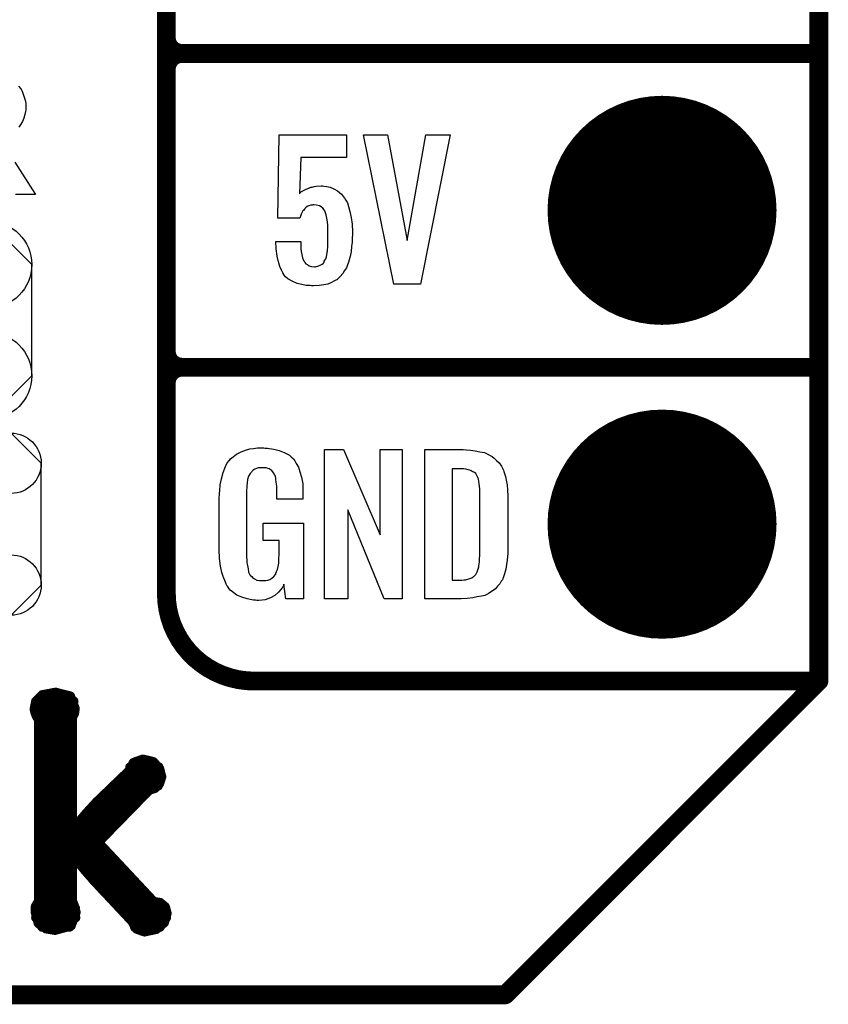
# Model space of a CAD drawing. Extents: x -0.07 to 0.95, y -0.15 to 1.54.
# Tile 4 of 21: x 0.7 to 0.95, y -0.15 to 0.16. Entities that reach past the tile are written whole.
import ezdxf

# ---------------------------------------------------------------- set-up
doc = ezdxf.new("R2010")
doc.units = 0
doc.layers.get('0').update_dxf_attribs({"linetype": 'CONTINUOUS'})
for name, color, linetype in [('gko', 6, 'CONTINUOUS'), ('gto', 2, 'CONTINUOUS'), ('gts', 1, 'CONTINUOUS')]:
    doc.layers.add(name, color=color, linetype=linetype)

# ---------------------------------------------------------------- blocks, each defined once
blk = doc.blocks.new('D31')
at = {"const_width": 0.003}
blk.add_lwpolyline([(-0.0015, 0, 1), (0.0015, 0, 1)], format="xyb", close=True, dxfattribs=at)
blk = doc.blocks.new('D32')
at = {"const_width": 0.0015}
blk.add_lwpolyline([(-0.00075, 0, 1), (0.00075, 0, 1)], format="xyb", close=True, dxfattribs=at)
blk = doc.blocks.new('D71')
blk.add_lwpolyline([(0.0227, -0.0194), (0.0227, 0.0194), (0.0131, 0.029), (-0.0131, 0.029), (-0.0227, 0.0194), (-0.0227, -0.0194), (-0.0131, -0.029), (0.0131, -0.029)], close=True)
for centre in [(-0.0131, 0.0194), (0.0131, 0.0194), (-0.0131, -0.0194), (0.0131, -0.0194)]:
    blk.add_circle(centre, 0.0096)
blk = doc.blocks.new('D72')
blk.add_lwpolyline([(-0.0237, 0.0177), (-0.0237, -0.0177), (-0.0099, -0.0315), (0.0099, -0.0315), (0.0237, -0.0177), (0.0237, 0.0177), (0.0099, 0.0315), (-0.0099, 0.0315)], close=True)
for centre in [(-0.0099, 0.0177), (0.0099, 0.0177), (-0.0099, -0.0177), (0.0099, -0.0177)]:
    blk.add_circle(centre, 0.0138)
blk = doc.blocks.new('D39')
at = {"const_width": 0.0365}
blk.add_lwpolyline([(-0.01825, 0, 1), (0.01825, 0, 1)], format="xyb", close=True, dxfattribs=at)

msp = doc.modelspace()

# ---------------------------------------------------------------- linework, layer by layer
at = {"layer": 'gko', "color": 6, "const_width": 0.006}
for points in [[(0.95, -0.05), (0.95, 1.45)], [(0.85, -0.15), (0.95, -0.05)], [(-0.05, -0.15), (0.85, -0.15)]]:
    msp.add_lwpolyline(points, dxfattribs=at)
at = {"layer": 'gto', "color": 2}
for points, const_width in [([(0.742, -0.022), (0.742, 0.722)], 0.006), ([(0.742, 0.155), (0.742, 0.245)], 0.006), ([(0.742, 0.155), (0.742, 0.155)], 0.006), ([(0.742, 0.155), (0.742, 0.155)], 0.006), ([(0.747, 0.15), (0.747, 0.15)], 0.006), ([(0.747, 0.15), (0.747, 0.15)], 0.006), ([(0.747, 0.15), (0.747, 0.15)], 0.006), ([(0.747, 0.15), (0.747, 0.15)], 0.006), ([(0.747, 0.15), (0.95, 0.15)], 0.006), ([(0.747, 0.15), (0.95, 0.15)], 0.006), ([(0.742, 0.055), (0.742, 0.145)], 0.006), ([(0.742, 0.055), (0.742, 0.055)], 0.006), ([(0.742, 0.055), (0.742, 0.055)], 0.006), ([(0.747, 0.05), (0.747, 0.05)], 0.006), ([(0.747, 0.05), (0.747, 0.05)], 0.006), ([(0.747, 0.05), (0.747, 0.05)], 0.006), ([(0.747, 0.05), (0.747, 0.05)], 0.006), ([(0.747, 0.05), (0.95, 0.05)], 0.006), ([(0.747, 0.05), (0.95, 0.05)], 0.006), ([(0.742, -0.022), (0.742, -0.022)], 0.006), ([(0.742, -0.022), (0.742, -0.022)], 0.006), ([(0.77, -0.05), (0.95, -0.05)], 0.006), ([(0.8996, -0.05), (0.939, -0.05)], 0.006), ([(0.7004, -0.0564), (0.7024, -0.0544)], 0.003), ([(0.7024, -0.0544), (0.7067, -0.0536)], 0.003), ([(0.7067, -0.0536), (0.7114, -0.0548)], 0.003), ([(0.7114, -0.0548), (0.7129, -0.0587)], 0.003), ([(0.6999, -0.059), (0.7004, -0.0564)], 0.003), ([(0.7004, -0.0564), (0.7125, -0.0564)], 0.003), ([(0.6999, -0.059), (0.7002, -0.0602)], 0.003), ([(0.7, -0.0594), (0.7128, -0.0594)], 0.003), ([(0.7002, -0.0602), (0.7007, -0.0614)], 0.003), ([(0.712, -0.0617), (0.7127, -0.0603)], 0.003), ([(0.7127, -0.0603), (0.7129, -0.0587)], 0.003), ([(0.7007, -0.0614), (0.7013, -0.0622)], 0.003), ([(0.7013, -0.1201), (0.7013, -0.0622)], 0.003), ([(0.7013, -0.0624), (0.712, -0.0624)], 0.003), ([(0.712, -0.0971), (0.712, -0.0617)], 0.003), ([(0.7013, -0.0654), (0.712, -0.0654)], 0.003), ([(0.7013, -0.0684), (0.712, -0.0684)], 0.003), ([(0.7013, -0.0714), (0.712, -0.0714)], 0.003), ([(0.7013, -0.0744), (0.712, -0.0744)], 0.003), ([(0.7302, -0.0785), (0.7315, -0.076)], 0.003), ([(0.7315, -0.076), (0.7345, -0.0749)], 0.003), ([(0.7345, -0.0749), (0.7378, -0.0757)], 0.003), ([(0.7378, -0.0757), (0.7398, -0.0778)], 0.003), ([(0.7013, -0.0774), (0.712, -0.0774)], 0.003), ([(0.7197, -0.0886), (0.7302, -0.0785)], 0.003), ([(0.7304, -0.0774), (0.7396, -0.0774)], 0.003), ([(0.7398, -0.0778), (0.7405, -0.0805)], 0.003), ([(0.7013, -0.0804), (0.712, -0.0804)], 0.003), ([(0.7282, -0.0804), (0.7405, -0.0804)], 0.003), ([(0.7383, -0.0842), (0.7398, -0.0827)], 0.003), ([(0.7398, -0.0827), (0.7405, -0.0805)], 0.003), ([(0.7013, -0.0834), (0.712, -0.0834)], 0.003), ([(0.7203, -0.1014), (0.7366, -0.0847)], 0.003), ([(0.7251, -0.0834), (0.7394, -0.0834)], 0.003), ([(0.7366, -0.0847), (0.7383, -0.0842)], 0.003), ([(0.7013, -0.0864), (0.712, -0.0864)], 0.003), ([(0.7164, -0.0922), (0.7197, -0.0886)], 0.003), ([(0.722, -0.0864), (0.7349, -0.0864)], 0.003), ([(0.7013, -0.0894), (0.712, -0.0894)], 0.003), ([(0.7013, -0.0924), (0.712, -0.0924)], 0.003), ([(0.7122, -0.0972), (0.7164, -0.0922)], 0.003), ([(0.7163, -0.0924), (0.7291, -0.0924)], 0.003), ([(0.719, -0.0894), (0.732, -0.0894)], 0.003), ([(0.7013, -0.0954), (0.712, -0.0954)], 0.003), ([(0.7137, -0.0954), (0.7262, -0.0954)], 0.003), ([(0.7013, -0.0984), (0.7232, -0.0984)], 0.003), ([(0.712, -0.0971), (0.7122, -0.0972)], 0.003), ([(0.7013, -0.1014), (0.7203, -0.1014)], 0.003), ([(0.7203, -0.1014), (0.738, -0.1203)], 0.003), ([(0.7013, -0.1044), (0.7231, -0.1044)], 0.003), ([(0.7013, -0.1074), (0.712, -0.1074)], 0.003), ([(0.712, -0.1057), (0.7122, -0.1056)], 0.003), ([(0.712, -0.1199), (0.712, -0.1057)], 0.003), ([(0.7122, -0.1056), (0.7162, -0.1105)], 0.003), ([(0.7136, -0.1074), (0.7259, -0.1074)], 0.003), ([(0.7013, -0.1104), (0.712, -0.1104)], 0.003), ([(0.7161, -0.1104), (0.7287, -0.1104)], 0.003), ([(0.7162, -0.1105), (0.7192, -0.1139)], 0.003), ([(0.7013, -0.1134), (0.712, -0.1134)], 0.003), ([(0.7187, -0.1134), (0.7315, -0.1134)], 0.003), ([(0.7192, -0.1139), (0.731, -0.1265)], 0.003), ([(0.7013, -0.1164), (0.712, -0.1164)], 0.003), ([(0.7215, -0.1164), (0.7343, -0.1164)], 0.003), ([(0.7003, -0.1218), (0.7013, -0.1201)], 0.003), ([(0.7013, -0.1194), (0.712, -0.1194)], 0.003), ([(0.712, -0.1199), (0.7127, -0.1218)], 0.003), ([(0.7243, -0.1194), (0.7371, -0.1194)], 0.003), ([(0.738, -0.1203), (0.74, -0.1206)], 0.003), ([(0.74, -0.1206), (0.7416, -0.1219)], 0.003), ([(0.7002, -0.1235), (0.7003, -0.1218)], 0.003), ([(0.7002, -0.1224), (0.713, -0.1224)], 0.003), ([(0.7002, -0.1235), (0.7012, -0.1272)], 0.003), ([(0.7116, -0.128), (0.7132, -0.1237)], 0.003), ([(0.7127, -0.1218), (0.7132, -0.1237)], 0.003), ([(0.7271, -0.1224), (0.7418, -0.1224)], 0.003), ([(0.7416, -0.1219), (0.7422, -0.124)], 0.003), ([(0.7004, -0.1254), (0.7131, -0.1254)], 0.003), ([(0.7299, -0.1254), (0.742, -0.1254)], 0.003), ([(0.731, -0.1265), (0.7325, -0.129)], 0.003), ([(0.7413, -0.127), (0.7422, -0.124)], 0.003), ([(0.7012, -0.1272), (0.7036, -0.1289)], 0.003), ([(0.7024, -0.1284), (0.7111, -0.1284)], 0.003), ([(0.7036, -0.1289), (0.7065, -0.1294)], 0.003), ([(0.7065, -0.1294), (0.7116, -0.128)], 0.003), ([(0.7319, -0.1284), (0.74, -0.1284)], 0.003), ([(0.7325, -0.129), (0.735, -0.1299)], 0.003), ([(0.735, -0.1299), (0.7388, -0.1291)], 0.003), ([(0.7388, -0.1291), (0.7413, -0.127)], 0.003)]:
    msp.add_lwpolyline(points, dxfattribs=dict(at, const_width=const_width))
at = {"layer": 'gto', "color": 2, "const_width": 0.006}
for points in [[(0.742, 0.155, 0.414214), (0.747, 0.15)], [(0.747, 0.15, 0.414214), (0.742, 0.145)], [(0.747, 0.15, 0.414214), (0.742, 0.145)], [(0.742, 0.055, 0.414214), (0.747, 0.05)], [(0.747, 0.05, 0.414214), (0.742, 0.045)], [(0.747, 0.05, 0.414214), (0.742, 0.045)], [(0.742, -0.022, 0.414214), (0.77, -0.05)]]:
    msp.add_lwpolyline(points, format="xyb", dxfattribs=at)
at = {"layer": 'gto', "color": 2}
for points in [[(0.6949, 0.1396), (0.6956, 0.1387), (0.6956, 0.1386), (0.6957, 0.1386), (0.6959, 0.1382), (0.6961, 0.1377), (0.6964, 0.137), (0.6967, 0.1361), (0.697, 0.1351), (0.6972, 0.1341), (0.6972, 0.1329), (0.6972, 0.1329), (0.6972, 0.1328), (0.6972, 0.1325), (0.6972, 0.1322), (0.6972, 0.1319), (0.6971, 0.1315), (0.6969, 0.1305), (0.6966, 0.1294), (0.6961, 0.1283), (0.6954, 0.1271), (0.695, 0.1265)], [(0.7994, 0.1168), (0.7849, 0.1168), (0.7844, 0.1053), (0.7845, 0.1054), (0.7846, 0.1055), (0.7851, 0.106), (0.7861, 0.1065), (0.7873, 0.1071), (0.7874, 0.1071), (0.7876, 0.1072), (0.788, 0.1074), (0.7885, 0.1074), (0.7891, 0.1076), (0.7898, 0.1077), (0.7913, 0.1078), (0.7918, 0.1078), (0.7922, 0.1077), (0.7931, 0.1076), (0.7942, 0.1074), (0.7954, 0.1069), (0.7966, 0.1062), (0.7978, 0.1052), (0.7988, 0.1039), (0.7989, 0.1037), (0.7992, 0.1032), (0.7997, 0.1024), (0.8001, 0.1012), (0.8005, 0.0996), (0.8009, 0.0977), (0.8012, 0.0956), (0.8013, 0.0931), (0.8013, 0.093), (0.8013, 0.0928), (0.8013, 0.0926), (0.8013, 0.0922), (0.8012, 0.0912), (0.8012, 0.0899), (0.801, 0.0885), (0.8009, 0.0869), (0.8006, 0.0853), (0.8002, 0.0839), (0.8002, 0.0837), (0.8, 0.0832), (0.7997, 0.0826), (0.7994, 0.0817), (0.7988, 0.0808), (0.7983, 0.0799), (0.7974, 0.0789), (0.7965, 0.078), (0.7964, 0.0779), (0.796, 0.0777), (0.7954, 0.0774), (0.7946, 0.077), (0.7935, 0.0765), (0.7922, 0.0763), (0.7907, 0.076), (0.7889, 0.0759), (0.7883, 0.0759), (0.7878, 0.076), (0.7873, 0.076), (0.7866, 0.0761), (0.7852, 0.0764), (0.7837, 0.0767), (0.7821, 0.0774), (0.7807, 0.0782), (0.78, 0.0788), (0.7795, 0.0794), (0.7794, 0.0796), (0.7791, 0.0801), (0.7787, 0.0809), (0.7782, 0.0821), (0.7777, 0.0836), (0.7773, 0.0854), (0.777, 0.0877), (0.7769, 0.0901), (0.7849, 0.0901), (0.7849, 0.09), (0.7849, 0.0895), (0.7849, 0.0888), (0.7849, 0.0878), (0.785, 0.0869), (0.7852, 0.0859), (0.7854, 0.0849), (0.7857, 0.084), (0.7858, 0.084), (0.7859, 0.0838), (0.7861, 0.0834), (0.7865, 0.083), (0.787, 0.0827), (0.7875, 0.0823), (0.7883, 0.0821), (0.7892, 0.082), (0.7895, 0.082), (0.7898, 0.0821), (0.7903, 0.0822), (0.7912, 0.0826), (0.7917, 0.0828), (0.7921, 0.0832), (0.7921, 0.0833), (0.7923, 0.0835), (0.7923, 0.0838), (0.7925, 0.0841), (0.7928, 0.0846), (0.793, 0.0852), (0.7933, 0.0866), (0.7933, 0.0867), (0.7934, 0.087), (0.7934, 0.0875), (0.7935, 0.0882), (0.7935, 0.089), (0.7935, 0.0901), (0.7935, 0.0913), (0.7935, 0.0926), (0.7935, 0.0926), (0.7935, 0.0927), (0.7935, 0.0933), (0.7935, 0.0941), (0.7935, 0.0952), (0.7934, 0.0963), (0.7932, 0.0975), (0.7929, 0.0986), (0.7926, 0.0995), (0.7926, 0.0996), (0.7924, 0.0999), (0.7923, 0.1002), (0.7919, 0.1007), (0.7914, 0.1011), (0.7908, 0.1014), (0.7899, 0.1017), (0.789, 0.1018), (0.7887, 0.1018), (0.7885, 0.1017), (0.788, 0.1016), (0.7871, 0.1013), (0.7866, 0.101), (0.7861, 0.1006), (0.7861, 0.1005), (0.786, 0.1004), (0.7858, 0.1001), (0.7855, 0.0998), (0.785, 0.0988), (0.7846, 0.0975), (0.7775, 0.0975), (0.778, 0.1241), (0.7994, 0.1241), (0.7994, 0.1168)], [(0.823, 0.0765), (0.8145, 0.0765), (0.8048, 0.1241), (0.8125, 0.1241), (0.8188, 0.0904), (0.8247, 0.1241), (0.8325, 0.1241), (0.823, 0.0765)], [(0.6937, 0.1154), (0.7003, 0.105), (0.6939, 0.105)], [(0.7735, 0.0242), (0.7742, 0.0242), (0.7748, 0.0241), (0.7763, 0.0239), (0.778, 0.0235), (0.7796, 0.0228), (0.7812, 0.022), (0.7818, 0.0215), (0.7825, 0.0208), (0.7826, 0.0206), (0.783, 0.0202), (0.7834, 0.0193), (0.7841, 0.0182), (0.7846, 0.0167), (0.7851, 0.015), (0.7855, 0.0129), (0.7855, 0.0105), (0.7855, 0.008), (0.7772, 0.008), (0.7772, 0.0106), (0.7772, 0.0107), (0.7772, 0.0111), (0.7772, 0.0116), (0.7772, 0.0121), (0.777, 0.0134), (0.7769, 0.0142), (0.7769, 0.0147), (0.7769, 0.0148), (0.7768, 0.015), (0.7768, 0.0153), (0.7766, 0.0156), (0.7762, 0.0164), (0.7756, 0.0171), (0.7754, 0.0172), (0.7751, 0.0174), (0.7748, 0.0176), (0.7744, 0.0177), (0.7738, 0.0179), (0.7732, 0.0179), (0.7721, 0.0179), (0.7718, 0.0179), (0.7713, 0.0179), (0.7702, 0.0175), (0.7697, 0.0172), (0.7693, 0.0168), (0.7691, 0.0166), (0.7687, 0.0161), (0.7682, 0.0153), (0.7679, 0.0142), (0.7679, 0.0141), (0.7679, 0.0139), (0.7678, 0.0135), (0.7678, 0.013), (0.7677, 0.0124), (0.7677, 0.0117), (0.7676, 0.0108), (0.7676, 0.0099), (0.7676, -0.01), (0.7676, -0.0102), (0.7676, -0.0106), (0.7677, -0.0114), (0.7677, -0.0123), (0.7679, -0.0132), (0.7681, -0.0142), (0.7682, -0.0153), (0.7686, -0.0161), (0.7687, -0.0162), (0.7688, -0.0164), (0.7692, -0.0167), (0.7695, -0.017), (0.7701, -0.0174), (0.7708, -0.0178), (0.7717, -0.0179), (0.7727, -0.018), (0.7732, -0.018), (0.7737, -0.0179), (0.7744, -0.0178), (0.775, -0.0176), (0.7756, -0.0172), (0.7763, -0.0167), (0.7768, -0.016), (0.7769, -0.0159), (0.7769, -0.0156), (0.7771, -0.0151), (0.7774, -0.0144), (0.7776, -0.0135), (0.7778, -0.0124), (0.7779, -0.0111), (0.778, -0.0096), (0.778, -0.0052), (0.7729, -0.0052), (0.7729, 0.0003), (0.7857, 0.0003), (0.7857, -0.0238), (0.7801, -0.0238), (0.7795, -0.0191), (0.7795, -0.0192), (0.7794, -0.0193), (0.7791, -0.02), (0.7785, -0.0208), (0.7777, -0.0217), (0.7766, -0.0227), (0.7752, -0.0235), (0.7735, -0.0241), (0.7725, -0.0242), (0.7715, -0.0243), (0.7708, -0.0243), (0.7704, -0.0242), (0.7698, -0.0242), (0.7692, -0.0241), (0.7678, -0.0238), (0.7661, -0.0233), (0.7645, -0.0226), (0.7631, -0.0216), (0.7623, -0.021), (0.7618, -0.0203), (0.7618, -0.0202), (0.7617, -0.0201), (0.7615, -0.0198), (0.7613, -0.0195), (0.7611, -0.0191), (0.7609, -0.0185), (0.7606, -0.0179), (0.7603, -0.0172), (0.76, -0.0164), (0.7597, -0.0154), (0.7593, -0.0134), (0.7589, -0.0109), (0.7588, -0.0081), (0.7588, 0.0079), (0.7588, 0.008), (0.7588, 0.0082), (0.7588, 0.0086), (0.7589, 0.0092), (0.7589, 0.0099), (0.759, 0.0106), (0.7592, 0.0125), (0.7596, 0.0144), (0.7601, 0.0165), (0.7609, 0.0184), (0.7613, 0.0193), (0.7619, 0.0202), (0.7619, 0.0203), (0.7621, 0.0203), (0.7624, 0.0208), (0.7633, 0.0215), (0.7644, 0.0223), (0.7658, 0.023), (0.7667, 0.0234), (0.7676, 0.0237), (0.7686, 0.024), (0.7698, 0.0241), (0.771, 0.0243), (0.7731, 0.0243), (0.7735, 0.0242)], [(0.8172, -0.0238), (0.8114, -0.0238), (0.7998, 0.0046), (0.7998, -0.0238), (0.7924, -0.0238), (0.7924, 0.0238), (0.7985, 0.0238), (0.8101, -0.0034), (0.8101, 0.0238), (0.8172, 0.0238), (0.8172, -0.0238)], [(0.8376, 0.0237), (0.8389, 0.0236), (0.8404, 0.0234), (0.8419, 0.0231), (0.8434, 0.0228), (0.8447, 0.0222), (0.8448, 0.0221), (0.8452, 0.0219), (0.8458, 0.0216), (0.8465, 0.021), (0.8472, 0.0203), (0.8481, 0.0195), (0.8488, 0.0185), (0.8494, 0.0174), (0.8495, 0.0172), (0.8496, 0.0168), (0.8498, 0.0161), (0.8501, 0.0152), (0.8503, 0.014), (0.8506, 0.0125), (0.8507, 0.0108), (0.8508, 0.009), (0.8508, -0.0083), (0.8508, -0.0084), (0.8508, -0.0086), (0.8508, -0.0089), (0.8508, -0.0093), (0.8507, -0.0103), (0.8506, -0.0115), (0.8504, -0.0129), (0.8502, -0.0143), (0.8498, -0.0158), (0.8494, -0.0171), (0.8493, -0.0173), (0.8491, -0.0177), (0.8487, -0.0182), (0.8483, -0.019), (0.8476, -0.0198), (0.8469, -0.0206), (0.8459, -0.0214), (0.8447, -0.0221), (0.8446, -0.0222), (0.8442, -0.0224), (0.8435, -0.0227), (0.8424, -0.0229), (0.8411, -0.0232), (0.8397, -0.0235), (0.8379, -0.0237), (0.836, -0.0238), (0.8244, -0.0238), (0.8244, 0.0238), (0.8366, 0.0238), (0.8376, 0.0237)], [(0.8367, 0.0176), (0.8331, 0.0176), (0.8331, -0.0178), (0.8362, -0.0178), (0.8368, -0.0177), (0.8373, -0.0177), (0.8387, -0.0173), (0.8394, -0.0171), (0.8399, -0.0167), (0.84, -0.0167), (0.8401, -0.0166), (0.8406, -0.016), (0.8411, -0.0152), (0.8413, -0.0146), (0.8415, -0.014), (0.8415, -0.0139), (0.8416, -0.0136), (0.8416, -0.0132), (0.8417, -0.0127), (0.8418, -0.0119), (0.8418, -0.011), (0.8419, -0.0099), (0.8419, -0.0087), (0.8419, 0.0095), (0.8419, 0.0097), (0.8419, 0.0101), (0.8419, 0.0106), (0.8419, 0.0113), (0.8417, 0.0129), (0.8416, 0.0137), (0.8415, 0.0143), (0.8415, 0.0144), (0.8414, 0.0146), (0.8413, 0.0149), (0.8411, 0.0153), (0.8406, 0.0161), (0.8402, 0.0165), (0.8398, 0.0167), (0.8397, 0.0167), (0.8395, 0.0168), (0.8392, 0.017), (0.8387, 0.0172), (0.8382, 0.0173), (0.8375, 0.0175), (0.8367, 0.0176)]]:
    msp.add_lwpolyline(points, dxfattribs=at)

# ---------------------------------------------------------------- block references
at = {"layer": 'gko'}
for p in [(0.95, -0.05), (0.95, -0.05), (0.85, -0.15), (0.85, -0.15)]:
    msp.add_blockref('D31', p, dxfattribs=at)
at = {"layer": 'gto'}
for name, p in [('D31', (0.742, 0.155)), ('D31', (0.742, 0.155)), ('D31', (0.742, 0.155)), ('D31', (0.742, 0.155)), ('D31', (0.747, 0.15)), ('D31', (0.747, 0.15)), ('D31', (0.747, 0.15)), ('D31', (0.747, 0.15)), ('D31', (0.747, 0.15)), ('D31', (0.747, 0.15)), ('D31', (0.747, 0.15)), ('D31', (0.747, 0.15)), ('D31', (0.747, 0.15)), ('D31', (0.95, 0.15)), ('D31', (0.95, 0.15)), ('D31', (0.742, 0.145)), ('D31', (0.742, 0.145)), ('D31', (0.742, 0.145)), ('D31', (0.742, 0.055)), ('D31', (0.742, 0.055)), ('D31', (0.742, 0.055)), ('D31', (0.742, 0.055)), ('D31', (0.747, 0.05)), ('D31', (0.747, 0.05)), ('D31', (0.747, 0.05)), ('D31', (0.747, 0.05)), ('D31', (0.747, 0.05)), ('D31', (0.747, 0.05)), ('D31', (0.747, 0.05)), ('D31', (0.747, 0.05)), ('D31', (0.747, 0.05)), ('D31', (0.95, 0.05)), ('D31', (0.95, 0.05)), ('D31', (0.742, 0.045)), ('D31', (0.742, 0.045)), ('D31', (0.742, -0.022)), ('D31', (0.742, -0.022)), ('D31', (0.742, -0.022)), ('D31', (0.742, -0.022)), ('D31', (0.77, -0.05)), ('D31', (0.77, -0.05)), ('D31', (0.8996, -0.05)), ('D31', (0.939, -0.05)), ('D31', (0.95, -0.05)), ('D32', (0.7024, -0.0544)), ('D32', (0.7024, -0.0544)), ('D32', (0.7067, -0.0536)), ('D32', (0.7067, -0.0536)), ('D32', (0.7114, -0.0548)), ('D32', (0.7114, -0.0548)), ('D32', (0.7004, -0.0564)), ('D32', (0.7004, -0.0564)), ('D32', (0.7004, -0.0564)), ('D32', (0.7125, -0.0564)), ('D32', (0.6999, -0.059)), ('D32', (0.6999, -0.059)), ('D32', (0.7, -0.0594)), ('D32', (0.7002, -0.0602)), ('D32', (0.7127, -0.0603)), ('D32', (0.7128, -0.0594)), ('D32', (0.7129, -0.0587)), ('D32', (0.7129, -0.0587)), ('D32', (0.7007, -0.0614)), ('D32', (0.7013, -0.0622)), ('D32', (0.7013, -0.0622)), ('D32', (0.7013, -0.0624)), ('D32', (0.712, -0.0617)), ('D32', (0.712, -0.0617)), ('D32', (0.712, -0.0624)), ('D32', (0.7013, -0.0654)), ('D32', (0.712, -0.0654)), ('D32', (0.7013, -0.0684)), ('D32', (0.712, -0.0684)), ('D32', (0.7013, -0.0714)), ('D32', (0.712, -0.0714)), ('D32', (0.7013, -0.0744)), ('D32', (0.712, -0.0744)), ('D32', (0.7315, -0.076)), ('D32', (0.7315, -0.076)), ('D32', (0.7345, -0.0749)), ('D32', (0.7345, -0.0749)), ('D32', (0.7378, -0.0757)), ('D32', (0.7378, -0.0757)), ('D32', (0.7013, -0.0774)), ('D32', (0.712, -0.0774)), ('D32', (0.7302, -0.0785)), ('D32', (0.7302, -0.0785)), ('D32', (0.7304, -0.0774)), ('D32', (0.7396, -0.0774)), ('D32', (0.7398, -0.0778)), ('D32', (0.7398, -0.0778)), ('D32', (0.7013, -0.0804)), ('D32', (0.712, -0.0804)), ('D32', (0.7282, -0.0804)), ('D32', (0.7398, -0.0827)), ('D32', (0.7405, -0.0804)), ('D32', (0.7405, -0.0805)), ('D32', (0.7405, -0.0805)), ('D32', (0.7013, -0.0834)), ('D32', (0.712, -0.0834)), ('D32', (0.7251, -0.0834)), ('D32', (0.7366, -0.0847)), ('D32', (0.7383, -0.0842)), ('D32', (0.7394, -0.0834)), ('D32', (0.7013, -0.0864)), ('D32', (0.712, -0.0864)), ('D32', (0.7197, -0.0886)), ('D32', (0.7197, -0.0886)), ('D32', (0.722, -0.0864)), ('D32', (0.7349, -0.0864)), ('D32', (0.7013, -0.0894)), ('D32', (0.7013, -0.0924)), ('D32', (0.712, -0.0894)), ('D32', (0.712, -0.0924)), ('D32', (0.7163, -0.0924)), ('D32', (0.7164, -0.0922)), ('D32', (0.7164, -0.0922)), ('D32', (0.719, -0.0894)), ('D32', (0.7291, -0.0924)), ('D32', (0.732, -0.0894)), ('D32', (0.7013, -0.0954)), ('D32', (0.712, -0.0954)), ('D32', (0.7137, -0.0954)), ('D32', (0.7262, -0.0954)), ('D32', (0.7013, -0.0984)), ('D32', (0.712, -0.0971)), ('D32', (0.712, -0.0971)), ('D32', (0.7122, -0.0972)), ('D32', (0.7122, -0.0972)), ('D32', (0.7232, -0.0984)), ('D32', (0.7013, -0.1014)), ('D32', (0.7203, -0.1014)), ('D32', (0.7203, -0.1014)), ('D32', (0.7203, -0.1014)), ('D32', (0.7013, -0.1044)), ('D32', (0.7231, -0.1044)), ('D32', (0.7013, -0.1074)), ('D32', (0.712, -0.1057)), ('D32', (0.712, -0.1074)), ('D32', (0.7122, -0.1056)), ('D32', (0.7136, -0.1074)), ('D32', (0.7259, -0.1074)), ('D32', (0.7013, -0.1104)), ('D32', (0.712, -0.1104)), ('D32', (0.7161, -0.1104)), ('D32', (0.7162, -0.1105)), ('D32', (0.7287, -0.1104)), ('D32', (0.7013, -0.1134)), ('D32', (0.712, -0.1134)), ('D32', (0.7187, -0.1134)), ('D32', (0.7192, -0.1139)), ('D32', (0.7315, -0.1134)), ('D32', (0.7013, -0.1164)), ('D32', (0.712, -0.1164)), ('D32', (0.7215, -0.1164)), ('D32', (0.7343, -0.1164)), ('D32', (0.7013, -0.1194)), ('D32', (0.7013, -0.1201)), ('D32', (0.7013, -0.1201)), ('D32', (0.712, -0.1194)), ('D32', (0.712, -0.1199)), ('D32', (0.712, -0.1199)), ('D32', (0.7243, -0.1194)), ('D32', (0.7371, -0.1194)), ('D32', (0.738, -0.1203)), ('D32', (0.738, -0.1203)), ('D32', (0.74, -0.1206)), ('D32', (0.74, -0.1206)), ('D32', (0.7002, -0.1224)), ('D32', (0.7002, -0.1235)), ('D32', (0.7002, -0.1235)), ('D32', (0.7003, -0.1218)), ('D32', (0.7003, -0.1218)), ('D32', (0.7127, -0.1218)), ('D32', (0.7127, -0.1218)), ('D32', (0.713, -0.1224)), ('D32', (0.7132, -0.1237)), ('D32', (0.7132, -0.1237)), ('D32', (0.7271, -0.1224)), ('D32', (0.7416, -0.1219)), ('D32', (0.7416, -0.1219)), ('D32', (0.7418, -0.1224)), ('D32', (0.7004, -0.1254)), ('D32', (0.7131, -0.1254)), ('D32', (0.7299, -0.1254)), ('D32', (0.731, -0.1265)), ('D32', (0.7413, -0.127)), ('D32', (0.742, -0.1254)), ('D32', (0.7422, -0.124)), ('D32', (0.7422, -0.124)), ('D32', (0.7012, -0.1272)), ('D32', (0.7024, -0.1284)), ('D32', (0.7036, -0.1289)), ('D32', (0.7065, -0.1294)), ('D32', (0.7111, -0.1284)), ('D32', (0.7116, -0.128)), ('D32', (0.7319, -0.1284)), ('D32', (0.7325, -0.129)), ('D32', (0.735, -0.1299)), ('D32', (0.7388, -0.1291)), ('D32', (0.74, -0.1284))]:
    msp.add_blockref(name, p, dxfattribs=at)
at = {"layer": 'gts'}
for name, p in [('D39', (0.9, 0.1)), ('D72', (0.6754, 0.065)), ('D39', (0.9, 0)), ('D71', (0.6794, 0))]:
    msp.add_blockref(name, p, dxfattribs=at)

doc.saveas('drawing.dxf')
